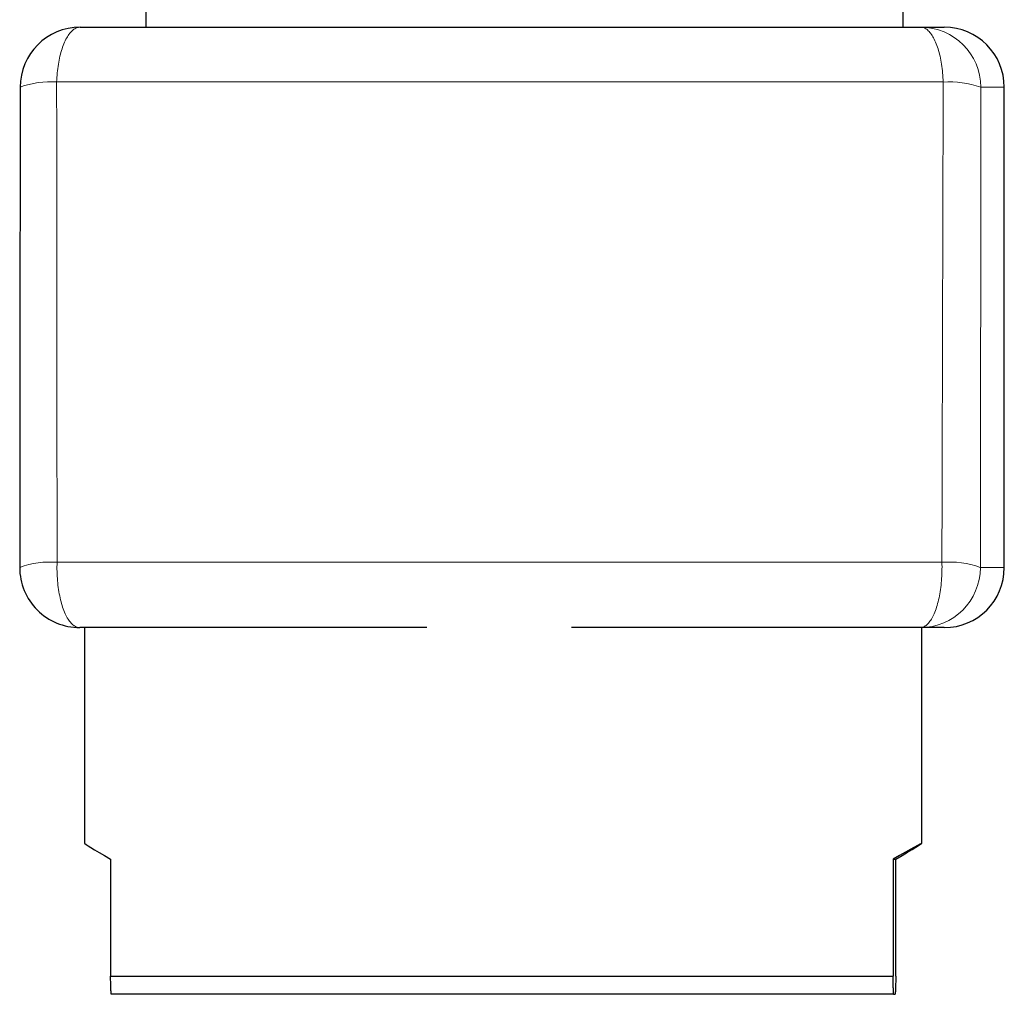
# Model space of a CAD drawing. Header units: millimetres. Extents: x 8 to 736, y 12 to 488.
# Tile 22 of 58: x 366 to 398, y 342 to 374. Entities that reach past the tile are written whole.
import ezdxf

# ---------------------------------------------------------------- set-up
doc = ezdxf.new("R2010")
doc.units = ezdxf.units.MM

msp = doc.modelspace()

# ---------------------------------------------------------------- linework, layer by layer
at = {"color": 7, "linetype": 'Continuous', "lineweight": 30}
for p, q in [((369.887, 374.746), (369.887, 374.246)), ((395.113, 374.246), (395.113, 374.746)), ((367.698, 374.246), (395.697, 374.246)), ((395.697, 374.246), (396.48, 374.246)), ((396.48, 374.246), (396.481, 374.246)), ((398.481, 356.246), (398.481, 372.246)), ((379.251, 354.246), (367.684, 354.246)), ((367.839, 354.246), (367.839, 347.06)), ((395.683, 354.246), (384.066, 354.246)), ((396.48, 354.246), (395.683, 354.246)), ((395.739, 347.06), (395.739, 354.246)), ((396.481, 354.246), (396.48, 354.246)), ((368.71, 346.529), (368.71, 342.63)), ((394.774, 346.529), (394.774, 342.63)), ((394.774, 346.529), (394.868, 346.529)), ((394.868, 342.63), (394.868, 346.529)), ((368.71, 342.63), (394.774, 342.63)), ((394.793, 342.03), (368.73, 342.03)), ((394.793, 342.03), (394.848, 342.03))]:
    msp.add_line(p, q, dxfattribs=at)
at = {"color": 252, "linetype": 'Continuous', "lineweight": 0}
for p, q in [((396.446, 372.421), (366.915, 372.421)), ((397.697, 372.246), (397.683, 356.246)), ((398.48, 372.246), (397.697, 372.246)), ((398.48, 356.246), (398.48, 372.246)), ((398.481, 372.246), (398.48, 372.246)), ((366.929, 356.421), (396.403, 356.421)), ((397.683, 356.246), (398.48, 356.246)), ((398.48, 356.246), (398.481, 356.246))]:
    msp.add_line(p, q, dxfattribs=at)
at = {"color": 252, "linetype": 'Continuous', "lineweight": 0, "flags": 128}
for points in [[(367.698, 374.246), (367.669, 374.245), (367.639, 374.241), (367.609, 374.233), (367.579, 374.223), (367.55, 374.21), (367.521, 374.195), (367.492, 374.176), (367.463, 374.154), (367.434, 374.13), (367.406, 374.103), (367.379, 374.074), (367.352, 374.042), (367.325, 374.007), (367.299, 373.969), (367.274, 373.93), (367.249, 373.887), (367.225, 373.843), (367.201, 373.796), (367.178, 373.746), (367.156, 373.695), (367.135, 373.641), (367.115, 373.586), (367.095, 373.529), (367.076, 373.469), (367.058, 373.408), (367.041, 373.345), (367.026, 373.281), (367.011, 373.215), (366.997, 373.148), (366.984, 373.079), (366.972, 373.01), (366.961, 372.939), (366.951, 372.867), (366.942, 372.794), (366.935, 372.721), (366.928, 372.646), (366.923, 372.572), (366.918, 372.496), (366.915, 372.421)], [(395.697, 374.246), (395.726, 374.245), (395.754, 374.241), (395.783, 374.233), (395.811, 374.223), (395.839, 374.21), (395.867, 374.195), (395.895, 374.176), (395.922, 374.154), (395.949, 374.13), (395.976, 374.103), (396.002, 374.074), (396.028, 374.042), (396.054, 374.007), (396.079, 373.969), (396.103, 373.93), (396.127, 373.887), (396.15, 373.843), (396.172, 373.796), (396.194, 373.746), (396.215, 373.695), (396.236, 373.641), (396.255, 373.586), (396.274, 373.529), (396.292, 373.469), (396.309, 373.408), (396.325, 373.345), (396.34, 373.281), (396.354, 373.215), (396.368, 373.148), (396.38, 373.079), (396.392, 373.01), (396.402, 372.939), (396.411, 372.867), (396.42, 372.794), (396.427, 372.721), (396.433, 372.646), (396.438, 372.572), (396.443, 372.496), (396.446, 372.421)], [(366.929, 356.421), (366.927, 356.344), (366.926, 356.267), (366.926, 356.19), (366.928, 356.113), (366.93, 356.036), (366.934, 355.959), (366.939, 355.883), (366.945, 355.808), (366.952, 355.733), (366.96, 355.659), (366.969, 355.585), (366.979, 355.513), (366.99, 355.442), (367.002, 355.372), (367.016, 355.303), (367.03, 355.236), (367.045, 355.17), (367.061, 355.106), (367.079, 355.043), (367.097, 354.983), (367.115, 354.924), (367.135, 354.867), (367.156, 354.812), (367.177, 354.76), (367.199, 354.709), (367.222, 354.661), (367.246, 354.615), (367.27, 354.572), (367.295, 354.531), (367.32, 354.492), (367.346, 354.457), (367.372, 354.424), (367.399, 354.393), (367.426, 354.366), (367.454, 354.341), (367.482, 354.319), (367.51, 354.3), (367.539, 354.283), (367.568, 354.27), (367.597, 354.26), (367.626, 354.252), (367.655, 354.248), (367.684, 354.246)], [(396.403, 356.421), (396.405, 356.344), (396.406, 356.267), (396.405, 356.19), (396.404, 356.113), (396.402, 356.036), (396.398, 355.959), (396.394, 355.883), (396.388, 355.808), (396.381, 355.733), (396.374, 355.659), (396.365, 355.585), (396.355, 355.513), (396.345, 355.442), (396.333, 355.372), (396.32, 355.303), (396.307, 355.236), (396.292, 355.17), (396.277, 355.106), (396.26, 355.043), (396.243, 354.983), (396.225, 354.924), (396.206, 354.867), (396.187, 354.812), (396.166, 354.76), (396.145, 354.709), (396.123, 354.661), (396.101, 354.615), (396.078, 354.572), (396.054, 354.531), (396.03, 354.492), (396.005, 354.457), (395.98, 354.424), (395.955, 354.393), (395.929, 354.366), (395.902, 354.341), (395.876, 354.319), (395.849, 354.3), (395.821, 354.283), (395.794, 354.27), (395.766, 354.26), (395.739, 354.252), (395.711, 354.248), (395.683, 354.246)]]:
    msp.add_lwpolyline(points, dxfattribs=at)
at = {"color": 7, "linetype": 'Continuous', "lineweight": 30}
for centre, start, end in [((367.698, 372.246), 90, 179.9485), ((396.481, 372.246), 0, 90), ((367.684, 356.246), 179.9488, 270), ((396.481, 356.246), 270, 0)]:
    msp.add_arc(centre, 2, start, end, dxfattribs=at)
at = {"color": 252, "linetype": 'Continuous', "lineweight": 0}
for centre, radius, start, end in [((395.697, 372.246), 2, 359.9987, 89.9987), ((396.48, 372.246), 2, 359.9987, 89.9987), ((366.703, 369.542), 2.887, 85.783, 110.3597), ((396.651, 369.318), 3.109, 70.3463, 93.7945), ((366.68, 353.636), 2.795, 84.8994, 110.8809), ((395.683, 356.246), 2, 270.0013, 0.0013), ((396.645, 353.416), 3.015, 69.8731, 94.616), ((396.48, 356.246), 2, 270.0013, 0.0013)]:
    msp.add_arc(centre, radius, start, end, dxfattribs=at)
at = {"color": 7, "linetype": 'Continuous', "lineweight": 30}
for major_axis, start_param, end_param in [((13.95, -8.076), 3.143972, 3.499212), ((13.95, 8.076), 5.925566, 6.655006)]:
    msp.add_ellipse((381.789, 338.984), major_axis=major_axis, ratio=0.004111, start_param=start_param, end_param=end_param, dxfattribs=at)
for points, knots in [([(365.698, 372.248), (365.697, 370.48), (365.693, 366.004), (365.688, 360.671), (365.685, 357.106), (365.684, 356.248)], [0, 0, 0, 0, 0.331494, 0.83925, 1, 1, 1, 1]), ([(368.73, 342.03), (368.729, 342.049), (368.727, 342.089), (368.725, 342.153), (368.722, 342.222), (368.72, 342.295), (368.717, 342.373), (368.715, 342.454), (368.712, 342.54), (368.711, 342.6), (368.71, 342.63)], [0, 0, 0, 0, 0.124657, 0.249314, 0.374119, 0.498924, 0.624134, 0.749344, 0.874672, 1, 1, 1, 1]), ([(394.793, 342.03), (394.793, 342.049), (394.791, 342.089), (394.788, 342.153), (394.786, 342.222), (394.783, 342.295), (394.781, 342.373), (394.779, 342.454), (394.776, 342.54), (394.774, 342.6), (394.774, 342.63)], [0, 0, 0, 0, 0.124657, 0.249314, 0.374119, 0.498924, 0.624134, 0.749344, 0.874672, 1, 1, 1, 1]), ([(394.868, 342.63), (394.867, 342.602), (394.866, 342.547), (394.864, 342.468), (394.861, 342.392), (394.859, 342.32), (394.857, 342.251), (394.854, 342.186), (394.852, 342.124), (394.85, 342.072), (394.849, 342.042), (394.848, 342.03)], [0, 0, 0, 0, 0.114986, 0.229971, 0.345044, 0.460117, 0.57548, 0.690843, 0.806317, 0.921791, 1, 1, 1, 1])]:
    msp.add_open_spline(points, degree=3, knots=knots, dxfattribs=at)
at = {"color": 252, "linetype": 'Continuous', "lineweight": 0}
for points in [[(366.915, 372.421), (366.916, 371.093), (366.921, 365.76), (366.926, 360.427), (366.929, 356.421)], [(396.403, 356.421), (396.406, 357.748), (396.42, 363.082), (396.435, 368.415), (396.446, 372.421)]]:
    msp.add_open_spline(points, degree=3, knots=[0, 0, 0, 0, 0.248875, 1, 1, 1, 1], dxfattribs=at)

doc.saveas('drawing.dxf')
